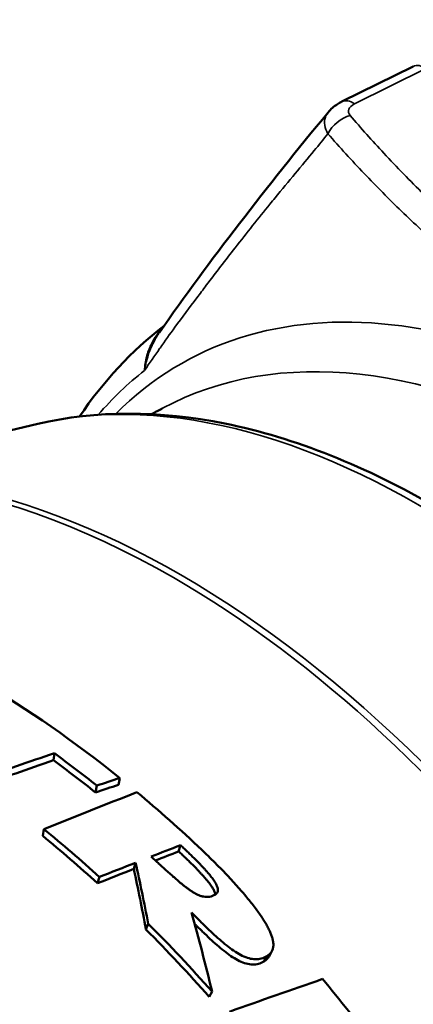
# Model space of a CAD drawing. Header units: millimetres. Extents: x 0 to 1891, y -60 to 594.
# Tile 85 of 118: x 715.99 to 718.08, y 172.44 to 177.68. Entities that reach past the tile are written whole.
import ezdxf

# ---------------------------------------------------------------- set-up
doc = ezdxf.new("R2010")
doc.units = ezdxf.units.MM
doc.layers.add('Sichtbar (ISO)', color=7, linetype='Continuous', lineweight=50)
doc.layers.add('Sichtbar schmal (ISO)', color=7, linetype='Continuous', lineweight=35)

msp = doc.modelspace()

# ---------------------------------------------------------------- linework, layer by layer
at = {"layer": 'Sichtbar (ISO)'}
for p, q in [((717.6984, 177.2484), (718.0773, 177.4358)), ((716.081, 175.5327), (714.6439, 175.1959)), ((716.1648, 173.7423), (716.1694, 173.7801)), ((716.5102, 173.6115), (716.5172, 173.6476)), ((716.3885, 173.5711), (716.3952, 173.6072)), ((716.1074, 173.3394), (716.1142, 173.3751)), ((716.8301, 173.257), (716.8405, 173.29)), ((716.5915, 173.1637), (716.6014, 173.197)), ((716.399, 173.0875), (716.4085, 173.1209)), ((716.6564, 172.8412), (716.6683, 172.8723)), ((717.283, 172.6711), (717.2982, 172.6991)), ((717.3257, 172.7263), (717.3107, 172.6984)), ((716.9926, 172.4828), (717.0076, 172.5105))]:
    msp.add_line(p, q, dxfattribs=at)
for centre, major_axis, ratio, start_param, end_param in [((715.7551, 169.6957), (2.7332, -4.746), 0.578244, 2.160185, 2.351069), ((714.1975, 141.4495), (28.1583, 28.8879), 0.65932, 0.918182, 0.930017), ((714.2049, 141.5212), (-28.1707, -28.805), 0.660257, 4.060725, 4.07259), ((715.6642, 169.6432), (-2.7169, 4.6977), 0.576698, 5.306449, 5.365532), ((715.6642, 169.6432), (2.742, -4.741), 0.576698, 2.164856, 2.223939), ((713.4268, 141.9327), (-28.6132, -28.1065), 0.643174, 4.057489, 4.061109), ((713.4103, 141.8701), (28.6127, 28.1817), 0.642011, 0.915237, 0.918848), ((713.9449, 135.2704), (30.7608, 36.3162), 0.62847, 0.862855, 0.875787), ((715.7551, 169.6957), (2.7343, -4.7453), 0.578348, 2.043717, 2.135936), ((715.3649, 169.4704), (-2.764, 4.7257), 0.571063, 5.212278, 5.290633), ((715.3648, 169.47), (-2.739, 4.6831), 0.571064, 5.212283, 5.29063), ((713.3609, 135.7131), (-30.8005, -35.5285), 0.616884, 4.001758, 4.00591), ((713.3197, 135.6901), (30.8229, 35.5547), 0.615441, 0.86044, 0.863727), ((713.3515, 135.4686), (30.9212, 35.7687), 0.616457, 0.865917, 0.871002), ((713.3884, 135.493), (-30.9048, -35.7408), 0.617809, 4.007317, 4.012411), ((715.3648, 169.4702), (-2.757, 4.7303), 0.570547, 5.047305, 5.1425), ((715.3647, 169.4699), (-2.732, 4.6875), 0.570547, 5.047308, 5.142497), ((711.6298, 138.6591), (30.2722, 31.3405), 0.585399, 0.856608, 0.870766), ((715.7551, 169.6957), (2.7363, -4.7442), 0.57846, 1.781519, 1.862963)]:
    msp.add_ellipse(centre, major_axis=major_axis, ratio=ratio, start_param=start_param, end_param=end_param, dxfattribs=at)
for points, knots in [([(707.1571, 176.0556), (707.868, 176.2169), (708.5883, 176.4011), (710.04, 176.8175), (710.7715, 177.0497), (712.2374, 177.5628), (712.9718, 177.8436), (714.4351, 178.4534), (715.1639, 178.7823), (716.6075, 179.486), (717.3221, 179.8607), (718.0255, 180.2566)], [2.1791287, 2.1791287, 2.1791287, 2.1791287, 2.2132762, 2.2132762, 2.2474236, 2.2474236, 2.2815711, 2.2815711, 2.3157186, 2.3157186, 2.349866, 2.349866, 2.349866, 2.349866]), ([(717.6245, 177.1909), (717.6384, 177.2078), (717.6553, 177.2225), (717.6816, 177.2395), (717.6899, 177.2442), (717.6984, 177.2484)], [0, 0, 0, 0, 0.01360632, 0.01360632, 0.01950249, 0.01950249, 0.01950249, 0.01950249]), ([(716.081, 175.5327), (716.3924, 175.6056), (716.7299, 175.604), (717.4477, 175.459), (717.8301, 175.3054), (718.5932, 174.8589), (718.9739, 174.5626), (719.6895, 173.8617), (720.0243, 173.4574), (720.6161, 172.5823), (720.8732, 172.1119), (721.2853, 171.1499), (721.4402, 170.6586), (721.6314, 169.701), (721.6672, 169.2349), (721.6104, 168.3738), (721.5179, 167.9785), (721.2577, 167.4203), (721.1282, 167.2248), (720.973, 167.0595)], [0.958082, 0.958082, 0.958082, 0.958082, 1.256493, 1.256493, 1.577475, 1.577475, 1.905989, 1.905989, 2.233584, 2.233584, 2.560098, 2.560098, 2.886776, 2.886776, 3.214746, 3.214746, 3.542771, 3.542771, 3.754307, 3.754307, 3.754307, 3.754307]), ([(717.0096, 173.0199), (717.0125, 173.0209), (717.0153, 173.022), (717.018, 173.0233), (717.0207, 173.0247), (717.0233, 173.0261), (717.0256, 173.0278), (717.028, 173.0295), (717.0301, 173.0313), (717.0319, 173.0335), (717.0337, 173.0356), (717.0352, 173.0379), (717.0363, 173.0404), (717.0374, 173.0429), (717.0381, 173.0455), (717.0384, 173.0481), (717.0387, 173.0508), (717.0387, 173.0536), (717.0383, 173.0564), (717.038, 173.0591), (717.0374, 173.0619), (717.0366, 173.0647), (717.0358, 173.0675), (717.0348, 173.0703), (717.0337, 173.0732), (717.0325, 173.0761), (717.0311, 173.079), (717.0296, 173.082), (717.028, 173.085), (717.0263, 173.088), (717.0245, 173.0911), (717.0226, 173.0942), (717.0206, 173.0973), (717.0185, 173.1005), (717.0163, 173.1037), (717.014, 173.107), (717.0116, 173.1104), (717.0091, 173.1138), (717.0065, 173.1172), (717.0038, 173.1208), (717.001, 173.1243), (716.9981, 173.128), (716.995, 173.1317), (716.992, 173.1355), (716.9888, 173.1393), (716.9854, 173.1432), (716.9821, 173.1471), (716.9786, 173.1511), (716.975, 173.1551), (716.9714, 173.1592), (716.9677, 173.1633), (716.9638, 173.1676), (716.9599, 173.1718), (716.9559, 173.1761), (716.9517, 173.1806), (716.9476, 173.185), (716.9433, 173.1895), (716.9388, 173.1941), (716.9343, 173.1987), (716.9297, 173.2035), (716.925, 173.2083), (716.9202, 173.2131), (716.9152, 173.2181), (716.9102, 173.2232), (716.9051, 173.2282), (716.8998, 173.2334), (716.8944, 173.2387), (716.8889, 173.244), (716.8833, 173.2495), (716.8775, 173.255), (716.8717, 173.2606), (716.8657, 173.2663), (716.8596, 173.2721), (716.8534, 173.278), (716.847, 173.2839), (716.8405, 173.29)], [0, 0, 0, 0, 0.04, 0.04, 0.04, 0.08, 0.08, 0.08, 0.12, 0.12, 0.12, 0.16, 0.16, 0.16, 0.2, 0.2, 0.2, 0.24, 0.24, 0.24, 0.28, 0.28, 0.28, 0.32, 0.32, 0.32, 0.36, 0.36, 0.36, 0.4, 0.4, 0.4, 0.44, 0.44, 0.44, 0.48, 0.48, 0.48, 0.52, 0.52, 0.52, 0.56, 0.56, 0.56, 0.6, 0.6, 0.6, 0.64, 0.64, 0.64, 0.68, 0.68, 0.68, 0.72, 0.72, 0.72, 0.76, 0.76, 0.76, 0.8, 0.8, 0.8, 0.84, 0.84, 0.84, 0.88, 0.88, 0.88, 0.92, 0.92, 0.92, 0.96, 0.96, 0.96, 1, 1, 1, 1]), ([(716.8301, 173.257), (716.8366, 173.2509), (716.8429, 173.245), (716.849, 173.2392), (716.8551, 173.2334), (716.8611, 173.2278), (716.8668, 173.2223), (716.8726, 173.2168), (716.8781, 173.2114), (716.8835, 173.2061), (716.8889, 173.2009), (716.8941, 173.1957), (716.8992, 173.1907), (716.9042, 173.1857), (716.9091, 173.1808), (716.9138, 173.176), (716.9185, 173.1712), (716.9231, 173.1665), (716.9275, 173.1619), (716.932, 173.1573), (716.9362, 173.1529), (716.9403, 173.1485), (716.9445, 173.1441), (716.9484, 173.1398), (716.9523, 173.1356), (716.9561, 173.1314), (716.9598, 173.1273), (716.9634, 173.1233), (716.967, 173.1192), (716.9704, 173.1153), (716.9737, 173.1114), (716.977, 173.1076), (716.9802, 173.1038), (716.9832, 173.1001), (716.9862, 173.0964), (716.9891, 173.0928), (716.9918, 173.0892), (716.9946, 173.0857), (716.9972, 173.0823), (716.9996, 173.0789), (717.002, 173.0756), (717.0043, 173.0723), (717.0064, 173.0691), (717.0085, 173.0659), (717.0105, 173.0628), (717.0123, 173.0598), (717.0141, 173.0567), (717.0158, 173.0537), (717.0173, 173.0508), (717.0189, 173.0478), (717.0202, 173.0449), (717.0214, 173.042), (717.0226, 173.0392), (717.0235, 173.0364), (717.0243, 173.0336), (717.0249, 173.0316), (717.0253, 173.0297), (717.0256, 173.0278)], [0, 0, 0, 0, 0.04, 0.04, 0.04, 0.08, 0.08, 0.08, 0.12, 0.12, 0.12, 0.16, 0.16, 0.16, 0.2, 0.2, 0.2, 0.24, 0.24, 0.24, 0.28, 0.28, 0.28, 0.32, 0.32, 0.32, 0.36, 0.36, 0.36, 0.4, 0.4, 0.4, 0.44, 0.44, 0.44, 0.48, 0.48, 0.48, 0.52, 0.52, 0.52, 0.56, 0.56, 0.56, 0.6, 0.6, 0.6, 0.64, 0.64, 0.64, 0.68, 0.68, 0.68, 0.72, 0.72, 0.72, 0.747989, 0.747989, 0.747989, 0.747989]), ([(716.9529, 173.265), (716.9674, 173.2512), (716.9814, 173.2377), (716.9948, 173.2246), (717.0082, 173.2114), (717.0212, 173.1986), (717.0336, 173.186), (717.046, 173.1735), (717.0579, 173.1613), (717.0694, 173.1494), (717.0809, 173.1375), (717.0919, 173.1258), (717.1025, 173.1145), (717.1131, 173.1032), (717.1232, 173.0921), (717.1329, 173.0813), (717.1427, 173.0705), (717.152, 173.06), (717.1609, 173.0498), (717.1698, 173.0395), (717.1784, 173.0295), (717.1866, 173.0197), (717.1947, 173.0099), (717.2026, 173.0004), (717.21, 172.9911), (717.2175, 172.9817), (717.2246, 172.9726), (717.2314, 172.9637), (717.2382, 172.9548), (717.2447, 172.9461), (717.2508, 172.9376), (717.2569, 172.9291), (717.2627, 172.9208), (717.2681, 172.9128), (717.2735, 172.9048), (717.2786, 172.897), (717.2833, 172.8894), (717.2881, 172.8818), (717.2924, 172.8745), (717.2965, 172.8674), (717.3005, 172.8603), (717.3042, 172.8534), (717.3076, 172.8467), (717.311, 172.84), (717.3141, 172.8335), (717.3169, 172.8271), (717.3196, 172.8207), (717.3221, 172.8145), (717.3242, 172.8083), (717.3264, 172.8022), (717.3282, 172.7962), (717.3297, 172.7902), (717.3312, 172.7843), (717.3322, 172.7784), (717.3329, 172.7725), (717.3335, 172.7666), (717.3338, 172.7607), (717.3334, 172.7549), (717.333, 172.7491), (717.3321, 172.7434), (717.3305, 172.7379), (717.3289, 172.7324), (717.3266, 172.7272), (717.3235, 172.7225), (717.3204, 172.7177), (717.3166, 172.7133), (717.3124, 172.7094), (717.3081, 172.7056), (717.3034, 172.7021), (717.2982, 172.6991)], [0, 0, 0, 0, 0.043478, 0.043478, 0.043478, 0.086957, 0.086957, 0.086957, 0.130435, 0.130435, 0.130435, 0.173913, 0.173913, 0.173913, 0.217391, 0.217391, 0.217391, 0.26087, 0.26087, 0.26087, 0.304348, 0.304348, 0.304348, 0.347826, 0.347826, 0.347826, 0.391304, 0.391304, 0.391304, 0.434783, 0.434783, 0.434783, 0.478261, 0.478261, 0.478261, 0.521739, 0.521739, 0.521739, 0.565217, 0.565217, 0.565217, 0.608696, 0.608696, 0.608696, 0.652174, 0.652174, 0.652174, 0.695652, 0.695652, 0.695652, 0.73913, 0.73913, 0.73913, 0.782609, 0.782609, 0.782609, 0.826087, 0.826087, 0.826087, 0.869565, 0.869565, 0.869565, 0.913043, 0.913043, 0.913043, 0.956522, 0.956522, 0.956522, 1, 1, 1, 1]), ([(716.5915, 173.1637), (716.6028, 173.1113), (716.6138, 173.0581), (716.6355, 172.9506), (716.6461, 172.8962), (716.6564, 172.8412)], [0.00000502, 0.00000502, 0.00000502, 0.00000502, 0.04215255, 0.04215255, 0.08430164, 0.08430164, 0.08430164, 0.08430164]), ([(716.6683, 172.8723), (716.6576, 172.9276), (716.6467, 172.9824), (716.6244, 173.0906), (716.613, 173.1441), (716.6014, 173.197)], [0.00000058, 0.00000058, 0.00000058, 0.00000058, 0.04242633, 0.04242633, 0.08485029, 0.08485029, 0.08485029, 0.08485029]), ([(717.2982, 172.6991), (717.2891, 172.6937), (717.2796, 172.6896), (717.2695, 172.6869), (717.2595, 172.6842), (717.2491, 172.6829), (717.2381, 172.6831), (717.2272, 172.6832), (717.2159, 172.6849), (717.2042, 172.6881), (717.1925, 172.6913), (717.1805, 172.696), (717.1683, 172.7019), (717.1562, 172.7078), (717.1439, 172.7149), (717.1316, 172.7228), (717.1193, 172.7308), (717.107, 172.7397), (717.0947, 172.7491), (717.0824, 172.7586), (717.07, 172.7687), (717.0576, 172.7794), (717.0451, 172.79), (717.0325, 172.8013), (717.0197, 172.813), (717.0069, 172.8248), (716.9939, 172.8371), (716.9807, 172.8498), (716.9675, 172.8625), (716.9541, 172.8758), (716.9404, 172.8894), (716.9266, 172.9031), (716.9127, 172.9172), (716.8984, 172.9318)], [0, 0, 0, 0, 0.090909, 0.090909, 0.090909, 0.181818, 0.181818, 0.181818, 0.272727, 0.272727, 0.272727, 0.363636, 0.363636, 0.363636, 0.454545, 0.454545, 0.454545, 0.545455, 0.545455, 0.545455, 0.636364, 0.636364, 0.636364, 0.727273, 0.727273, 0.727273, 0.818182, 0.818182, 0.818182, 0.909091, 0.909091, 0.909091, 1, 1, 1, 1]), ([(716.8984, 172.9318), (716.9176, 172.8635), (716.9363, 172.7942), (716.9727, 172.6537), (716.9904, 172.5826), (717.0076, 172.5105)], [0.0000015, 0.0000015, 0.0000015, 0.0000015, 0.0519773, 0.0519773, 0.1039507, 0.1039507, 0.1039507, 0.1039507]), ([(716.9151, 172.8715), (716.9193, 172.8673), (716.9234, 172.8632), (716.9275, 172.8591), (716.9411, 172.8456), (716.9544, 172.8325), (716.9675, 172.8198), (716.9806, 172.8072), (716.9934, 172.7951), (717.0061, 172.7834), (717.0188, 172.7718), (717.0313, 172.7606), (717.0437, 172.7501), (717.0561, 172.7395), (717.0683, 172.7295), (717.0805, 172.7201), (717.0928, 172.7108), (717.105, 172.702), (717.1172, 172.6941), (717.1294, 172.6863), (717.1416, 172.6792), (717.1537, 172.6734), (717.1657, 172.6676), (717.1777, 172.663), (717.1893, 172.6598), (717.2009, 172.6567), (717.2123, 172.6551), (717.2231, 172.6549), (717.234, 172.6548), (717.2445, 172.6562), (717.2544, 172.6589), (717.2644, 172.6616), (717.2739, 172.6656), (717.283, 172.6711)], [0.0635308, 0.0635308, 0.0635308, 0.0635308, 0.0909091, 0.0909091, 0.0909091, 0.1818182, 0.1818182, 0.1818182, 0.2727273, 0.2727273, 0.2727273, 0.3636364, 0.3636364, 0.3636364, 0.4545455, 0.4545455, 0.4545455, 0.5454545, 0.5454545, 0.5454545, 0.6363636, 0.6363636, 0.6363636, 0.7272727, 0.7272727, 0.7272727, 0.8181818, 0.8181818, 0.8181818, 0.9090909, 0.9090909, 0.9090909, 1, 1, 1, 1]), ([(717.283, 172.6711), (717.2883, 172.6741), (717.293, 172.6775), (717.2972, 172.6814), (717.3015, 172.6853), (717.3053, 172.6896), (717.3084, 172.6944), (717.3092, 172.6957), (717.31, 172.697), (717.3107, 172.6984)], [0, 0, 0, 0, 0.04347255, 0.04347255, 0.04347255, 0.0869451, 0.0869451, 0.0869451, 0.09884275, 0.09884275, 0.09884275, 0.09884275])]:
    msp.add_open_spline(points, degree=3, knots=knots, dxfattribs=at)
for points in [[(716.7283, 176.0195), (716.992, 176.3996), (717.2982, 176.7939), (717.6245, 177.1909)], [(716.3031, 175.5717), (716.4289, 175.7582), (716.58, 175.9215), (716.7528, 176.0546)], [(716.6858, 175.584), (716.7054, 175.5947), (716.725, 175.6054), (716.7446, 175.6159)], [(716.6842, 173.2294), (716.6904, 173.2236), (716.7027, 173.2122), (716.7208, 173.1955), (716.7385, 173.1793), (716.7558, 173.1635), (716.7727, 173.1481), (716.7893, 173.1333), (716.8055, 173.119), (716.8214, 173.1052), (716.8369, 173.092), (716.8523, 173.0794), (716.8675, 173.0674), (716.8826, 173.0561), (716.8977, 173.0457), (716.9129, 173.0361), (716.9283, 173.0277), (716.9448, 173.0206), (716.962, 173.0159), (716.9786, 173.014), (716.9947, 173.0155), (717.0047, 173.0181), (717.0096, 173.0199)]]:
    msp.add_open_spline(points, degree=3, dxfattribs=at)
at = {"layer": 'Sichtbar schmal (ISO)'}
msp.add_line((717.7649, 177.2364), (718.1438, 177.4238), dxfattribs=at)
for centre, major_axis, ratio, start_param, end_param in [((718.1438, 177.3014), (-0.0665, 0.1345), 0.531226, 5.533435, 6.283185), ((717.7649, 177.1139), (-0.0665, 0.1345), 0.531226, 5.533435, 6.283201), ((717.8508, 177.1951), (-0.1187, 0.0025), 0.486733, 5.53238, 6.694238), ((717.7415, 177.0519), (-0.1138, -0.0977), 0.731689, 4.151816, 5.221915), ((719.2325, 171.7034), (-2.3942, 4.1468), 0.57735, 3.100437, 6.438692), ((719.0208, 171.5811), (-2.3165, 4.0123), 0.57735, 5.497787, 6.265913), ((718.1004, 171.0498), (2.4829, -4.3006), 0.57735, 0.172684, 2.968909), ((719.271, 171.7256), (-2.4348, 4.2173), 0.57735, 0.08021, 0.199224), ((716.8395, 170.3218), (-2.6996, 4.6758), 0.57735, 3.314277, 6.110501), ((716.8024, 170.3004), (-2.7031, 4.6819), 0.57735, 5.497787, 6.264436), ((716.8024, 170.3004), (2.7031, -4.6819), 0.57735, 0.018755, 2.356194)]:
    msp.add_ellipse(centre, major_axis=major_axis, ratio=ratio, start_param=start_param, end_param=end_param, dxfattribs=at)
for points, knots in [([(717.6245, 177.1909), (717.618, 177.183), (717.6133, 177.1745), (717.6101, 177.1652), (717.6058, 177.1522), (717.6047, 177.1376), (717.607, 177.1226), (717.6094, 177.1075), (717.6151, 177.0919), (717.6236, 177.077)], [0.3209832, 0.3209832, 0.3209832, 0.3209832, 0.5, 0.5, 0.5, 0.75, 0.75, 0.75, 1, 1, 1, 1]), ([(721.7082, 174.8842), (721.5776, 174.9216), (721.4481, 174.9601), (721.32, 175.0001), (721.1964, 175.0388), (721.074, 175.0787), (720.9532, 175.1201), (720.8355, 175.1604), (720.7192, 175.2021), (720.6046, 175.2453), (720.4879, 175.2894), (720.3731, 175.335), (720.2604, 175.3822), (720.1337, 175.4353), (720.0098, 175.4906), (719.889, 175.5479), (719.755, 175.6116), (719.6248, 175.6779), (719.499, 175.7469), (719.3753, 175.8147), (719.2558, 175.885), (719.1408, 175.9577), (719.0377, 176.0229), (718.9382, 176.0899), (718.8424, 176.1586), (718.7554, 176.221), (718.6714, 176.2847), (718.5902, 176.3496), (718.5105, 176.4133), (718.4336, 176.4782), (718.3592, 176.5441), (718.2813, 176.6132), (718.2063, 176.6833), (718.1338, 176.7543), (718.0603, 176.8264), (717.9894, 176.8994), (717.921, 176.9732), (717.8593, 177.0396), (717.7995, 177.1067), (717.7415, 177.1744)], [0, 0, 0, 0, 0.076224, 0.076224, 0.076224, 0.149784, 0.149784, 0.149784, 0.221471, 0.221471, 0.221471, 0.294485, 0.294485, 0.294485, 0.376498, 0.376498, 0.376498, 0.467453, 0.467453, 0.467453, 0.556878, 0.556878, 0.556878, 0.637, 0.637, 0.637, 0.709661, 0.709661, 0.709661, 0.781022, 0.781022, 0.781022, 0.855764, 0.855764, 0.855764, 0.931627, 0.931627, 0.931627, 1, 1, 1, 1]), ([(717.6236, 177.077), (717.5999, 177.0474), (717.5757, 177.0176), (717.5509, 176.9875), (717.4849, 176.9072), (717.4152, 176.8245), (717.3427, 176.736), (717.3335, 176.7249), (717.3244, 176.7136), (717.3152, 176.7023), (717.2547, 176.628), (717.1925, 176.5495), (717.13, 176.4692), (717.0789, 176.4036), (717.0277, 176.3369), (716.9771, 176.2703), (716.9602, 176.2481), (716.9434, 176.2259), (716.9267, 176.2037), (716.8875, 176.1518), (716.8488, 176.0997), (716.8104, 176.0471), (716.7838, 176.0106), (716.7574, 175.9738), (716.7312, 175.9366), (716.7305, 175.9355), (716.7297, 175.9344), (716.7289, 175.9333), (716.702, 175.895), (716.6753, 175.8562), (716.6489, 175.8167)], [0, 0, 0, 0, 0.083333, 0.083333, 0.083333, 0.305383, 0.305383, 0.305383, 0.333333, 0.333333, 0.333333, 0.516838, 0.516838, 0.516838, 0.666667, 0.666667, 0.666667, 0.716579, 0.716579, 0.716579, 0.833333, 0.833333, 0.833333, 0.914326, 0.914326, 0.914326, 0.916667, 0.916667, 0.916667, 1, 1, 1, 1]), ([(716.6489, 175.8167), (716.6487, 175.8185), (716.6487, 175.8205), (716.6488, 175.8226), (716.6488, 175.8233), (716.6489, 175.8239), (716.6489, 175.8246), (716.649, 175.8262), (716.6492, 175.8279), (716.6494, 175.8297), (716.6495, 175.8308), (716.6496, 175.8321), (716.6497, 175.8333), (716.6499, 175.8349), (716.65, 175.8365), (716.6502, 175.838), (716.6504, 175.8396), (716.6506, 175.8412), (716.6508, 175.8427), (716.6509, 175.8437), (716.651, 175.8447), (716.6511, 175.8456), (716.6515, 175.8483), (716.6519, 175.8511), (716.6524, 175.8544), (716.6529, 175.8578), (716.6536, 175.8616), (716.6541, 175.8645), (716.6546, 175.8673), (716.655, 175.869), (716.6554, 175.8712), (716.6558, 175.8734), (716.6564, 175.876), (716.657, 175.8787), (716.6576, 175.8813), (716.6582, 175.8841), (716.659, 175.8871), (716.6593, 175.8882), (716.6596, 175.8894), (716.6599, 175.8906), (716.6604, 175.8925), (716.6609, 175.8945), (716.6615, 175.8966), (716.6624, 175.9), (716.6635, 175.9037), (716.6647, 175.9076), (716.6659, 175.9115), (716.6673, 175.9157), (716.6689, 175.9203), (716.6705, 175.9249), (716.6724, 175.9299), (716.6745, 175.9351), (716.6752, 175.9366), (716.6758, 175.9382), (716.6764, 175.9397), (716.6781, 175.9437), (716.6799, 175.9478), (716.6822, 175.9526), (716.6832, 175.9547), (716.6842, 175.9569), (716.6853, 175.9591), (716.6877, 175.9639), (716.6903, 175.9688), (716.6927, 175.9731), (716.6941, 175.9756), (716.6954, 175.9779), (716.6967, 175.9801), (716.6986, 175.9832), (716.7003, 175.9861), (716.7021, 175.9889), (716.705, 175.9935), (716.708, 175.998), (716.7115, 176.0029), (716.7149, 176.0079), (716.7189, 176.0132), (716.7234, 176.0189), (716.7254, 176.0213), (716.7275, 176.0239), (716.7297, 176.0265), (716.7325, 176.0298), (716.7355, 176.0332), (716.7387, 176.0368), (716.7407, 176.0389), (716.7427, 176.041), (716.7448, 176.0432)], [0, 0, 0, 0, 0.0454545, 0.0454545, 0.0454545, 0.0596575, 0.0596575, 0.0596575, 0.0909091, 0.0909091, 0.0909091, 0.1107451, 0.1107451, 0.1107451, 0.1363636, 0.1363636, 0.1363636, 0.1645194, 0.1645194, 0.1645194, 0.1818182, 0.1818182, 0.1818182, 0.2272727, 0.2272727, 0.2272727, 0.2727273, 0.2727273, 0.2727273, 0.3181818, 0.3181818, 0.3181818, 0.3636364, 0.3636364, 0.3636364, 0.4090909, 0.4090909, 0.4090909, 0.4268352, 0.4268352, 0.4268352, 0.4545455, 0.4545455, 0.4545455, 0.5, 0.5, 0.5, 0.5454545, 0.5454545, 0.5454545, 0.5909091, 0.5909091, 0.5909091, 0.6039044, 0.6039044, 0.6039044, 0.6363636, 0.6363636, 0.6363636, 0.6508371, 0.6508371, 0.6508371, 0.6818182, 0.6818182, 0.6818182, 0.7002899, 0.7002899, 0.7002899, 0.7272727, 0.7272727, 0.7272727, 0.7727273, 0.7727273, 0.7727273, 0.8181818, 0.8181818, 0.8181818, 0.838053, 0.838053, 0.838053, 0.8636364, 0.8636364, 0.8636364, 0.8788687, 0.8788687, 0.8788687, 0.8788687]), ([(716.7283, 176.0195), (716.7246, 176.0141), (716.7212, 176.009), (716.7181, 176.0041), (716.7143, 175.9981), (716.7109, 175.9925), (716.7078, 175.9872), (716.7048, 175.9819), (716.702, 175.977), (716.6984, 175.97), (716.6948, 175.9631), (716.6904, 175.9542), (716.687, 175.9467), (716.6835, 175.9391), (716.6809, 175.9329), (716.6786, 175.9271), (716.6762, 175.9212), (716.6741, 175.9156), (716.6723, 175.9105), (716.6704, 175.9054), (716.6688, 175.9008), (716.6674, 175.8965), (716.666, 175.8922), (716.6648, 175.8882), (716.6637, 175.8846), (716.6626, 175.8809), (716.6617, 175.8778), (716.6604, 175.8732), (716.6592, 175.8687), (716.6577, 175.8627), (716.6565, 175.8578), (716.6553, 175.8528), (716.6544, 175.8487), (716.6536, 175.8449), (716.6528, 175.841), (716.652, 175.8374), (716.6514, 175.8341), (716.6508, 175.8307), (716.6503, 175.8277), (716.6497, 175.8248), (716.6492, 175.8219), (716.6487, 175.819), (716.6489, 175.8167)], [0.2328106, 0.2328106, 0.2328106, 0.2328106, 0.2777778, 0.2777778, 0.2777778, 0.3333333, 0.3333333, 0.3333333, 0.3888889, 0.3888889, 0.3888889, 0.4444444, 0.4444444, 0.4444444, 0.5, 0.5, 0.5, 0.5555556, 0.5555556, 0.5555556, 0.6111111, 0.6111111, 0.6111111, 0.6666667, 0.6666667, 0.6666667, 0.7222222, 0.7222222, 0.7222222, 0.7777778, 0.7777778, 0.7777778, 0.8333333, 0.8333333, 0.8333333, 0.8888889, 0.8888889, 0.8888889, 0.9444444, 0.9444444, 0.9444444, 1, 1, 1, 1])]:
    msp.add_open_spline(points, degree=3, knots=knots, dxfattribs=at)
msp.add_open_spline([(717.6236, 177.077), (717.6868, 177.0047), (717.8149, 176.8638), (718.014, 176.6626), (718.2205, 176.4714), (718.4354, 176.2897), (718.66, 176.1165), (718.8966, 175.9506), (719.1461, 175.7918), (719.4087, 175.6403), (719.6844, 175.4959), (719.9729, 175.3586), (720.2748, 175.2278), (720.5919, 175.1024), (720.9257, 174.9816), (721.2772, 174.8649), (721.5234, 174.7896), (721.6498, 174.7524)], degree=3, dxfattribs=at)

doc.saveas('drawing.dxf')
